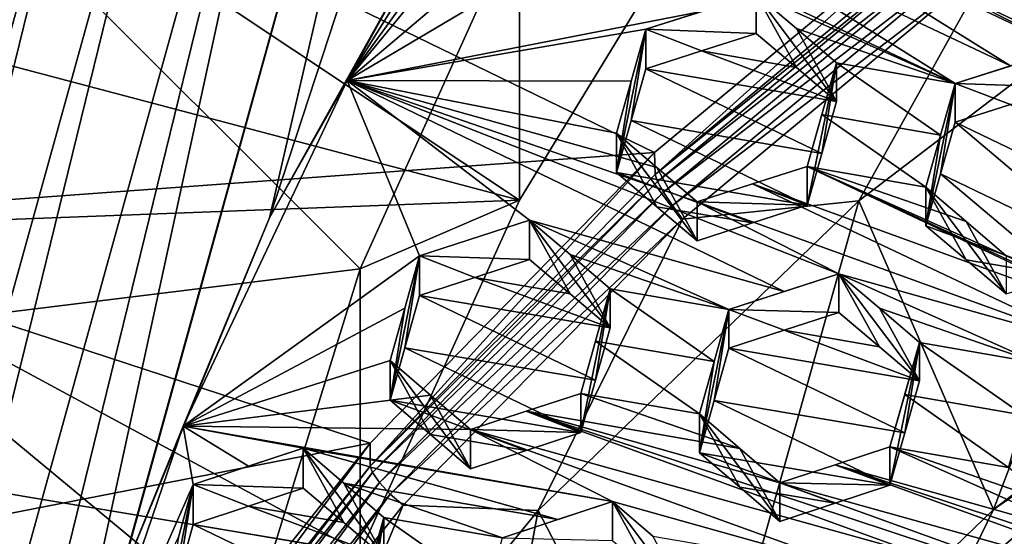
# Model space of a CAD drawing. Header units: metres. Extents: x -22 to 22, y 0 to 204.
# Tile 65 of 256: x -7.82 to -5.57, y 20.78 to 21.95. Entities that reach past the tile are written whole.
import ezdxf

# ---------------------------------------------------------------- set-up
doc = ezdxf.new("R2010")
doc.units = ezdxf.units.M
doc.layers.add('solid_002_SW0002', color=7, linetype='CONTINUOUS')
doc.layers.add('solid_002_SW0002_01', color=7, linetype='CONTINUOUS')

msp = doc.modelspace()

# ---------------------------------------------------------------- linework, layer by layer
at = {"layer": 'solid_002_SW0002'}
for points in [[(-10.401688, 38.78968, 222.258194), (-0.000125, 39.062069, 222.530045), (-0.000125, 6.009099, 222.530045)], [(-10.452005, 38.787876, 222.256866), (-10.401688, 38.78968, 222.258194), (-0.000125, 6.009099, 222.530045)], [(-10.250982, 9.179632, 222.262131), (-10.452005, 38.787876, 222.256866), (-0.000125, 6.009099, 222.530045)], [(15.431576, 33.648762, 223.952362), (-15.431306, 33.548271, 223.951843), (-15.319921, 9.159238, 223.824142)], [(-7.250044, 21.501755, 208.735703), (-6.319546, 24.340504, 207.975067), (-6.677374, 23.974112, 208.073242)], [(-7.250044, 21.501755, 208.735703), (-6.808743, 22.291763, 208.524017), (-6.319546, 24.340504, 207.975067)], [(-7.59401, 20.66506, 208.9599), (-6.677374, 23.974112, 208.073242), (-7.835578, 19.798933, 209.191971)], [(-7.835578, 19.798933, 209.191971), (-6.677374, 23.974112, 208.073242), (-7.011714, 23.589544, 208.176285)], [(-7.59401, 20.66506, 208.9599), (-7.250044, 21.501755, 208.735703), (-6.677374, 23.974112, 208.073242)], [(-8.843912, 16.984709, 209.946045), (-7.011714, 23.589544, 208.176285), (-7.32104, 23.18803, 208.283875)], [(-8.753432, 16.490189, 210.078552), (-7.011714, 23.589544, 208.176285), (-8.843912, 16.984709, 209.946045)], [(-7.011714, 23.589544, 208.176285), (-8.753432, 16.490189, 210.078552), (-7.835578, 19.798933, 209.191971)], [(-8.903955, 17.481823, 209.812836), (-7.32104, 23.18803, 208.283875), (-7.607238, 22.767487, 208.396545)], [(-8.843912, 16.984709, 209.946045), (-7.32104, 23.18803, 208.283875), (-8.903955, 17.481823, 209.812836)], [(-8.557731, 21.49091, 196.625885), (-8.956305, 23.00387, 196.928772), (-7.805081, 22.347231, 196.396423)], [(-8.93412, 17.984247, 209.678223), (-7.607238, 22.767487, 208.396545), (-7.867781, 22.3319, 208.513275)], [(-8.903955, 17.481823, 209.812836), (-7.607238, 22.767487, 208.396545), (-8.93412, 17.984247, 209.678223)], [(-8.209702, 21.828915, 208.693741), (-7.760606, 22.665295, 208.469635), (-8.201378, 21.943916, 208.668991)], [(-7.727612, 22.642075, 208.458115), (-7.760606, 22.665295, 208.469635), (-8.209702, 21.828915, 208.693741)], [(-7.760606, 22.665295, 208.469635), (-7.965806, 22.396767, 208.547653), (-8.201378, 21.943916, 208.668991)], [(-7.727612, 22.642075, 208.458115), (-8.209702, 21.828915, 208.693741), (-8.174799, 21.80925, 208.681274)], [(-7.727612, 22.642075, 208.458115), (-8.174799, 21.80925, 208.681274), (-7.867781, 22.3319, 208.513275)], [(-6.609873, 22.556808, 208.327011), (-6.808743, 22.291763, 208.524017), (-7.072944, 21.814489, 208.525925)], [(-6.614095, 22.449556, 208.376434), (-6.609873, 22.556808, 208.327011), (-7.072944, 21.814489, 208.525925)], [(-6.647713, 22.331764, 208.421585), (-6.614095, 22.449556, 208.376434), (-7.072944, 21.814489, 208.525925)], [(-6.679615, 21.542194, 208.776627), (-8.201378, 21.943916, 208.668991), (-7.965806, 22.396767, 208.547653)], [(-6.679615, 21.542194, 208.776627), (-7.965806, 22.396767, 208.547653), (-6.220942, 22.294291, 208.575104)], [(-6.371974, 21.650316, 196.58316), (-8.557731, 21.49091, 196.625885), (-7.805081, 22.347231, 196.396423)], [(-5.652492, 22.249054, 196.422729), (-6.371974, 21.650316, 196.58316), (-7.805081, 22.347231, 196.396423)], [(-6.555574, 22.253468, 208.485367), (-6.647713, 22.331764, 208.421585), (-7.072944, 21.814489, 208.525925)], [(-6.679615, 21.542194, 208.776627), (-6.220942, 22.294291, 208.575104), (-6.679622, 22.18923, 211.191452)], [(-7.072944, 21.814489, 208.525925), (-6.808743, 22.291763, 208.524017), (-7.250044, 21.501755, 208.735703)], [(-6.555574, 22.253468, 208.485367), (-7.072944, 21.814489, 208.525925), (-6.464002, 22.175642, 208.548737)], [(-6.370196, 21.600368, 196.389496), (-6.371974, 21.650316, 196.58316), (-5.652492, 22.249054, 196.422729)], [(-6.370196, 21.600368, 196.389496), (-5.652492, 22.249054, 196.422729), (-5.652492, 22.19729, 196.229553)], [(-5.560082, 21.847879, 208.969696), (-6.213047, 22.255215, 208.585892), (-6.337752, 22.215725, 208.567627)], [(-5.758876, 22.051481, 208.815353), (-6.213047, 22.255215, 208.585892), (-5.435452, 21.887293, 208.987762)], [(-5.560082, 21.847879, 208.969696), (-5.435452, 21.887293, 208.987762), (-6.213047, 22.255215, 208.585892)], [(-5.686407, 21.807812, 208.950943), (-6.337752, 22.215725, 208.567627), (-6.464002, 22.175642, 208.548737)], [(-5.560082, 21.847879, 208.969696), (-6.337752, 22.215725, 208.567627), (-5.686407, 21.807812, 208.950943)], [(-7.042847, 21.385542, 211.406799), (-6.679622, 22.18923, 211.191452), (-7.805065, 22.146635, 211.202866)], [(-6.679615, 21.542194, 208.776627), (-6.679622, 22.18923, 211.191452), (-7.042847, 21.385542, 211.406799)], [(-6.370196, 21.600368, 196.389496), (-5.652492, 22.19729, 196.229553), (-5.648529, 22.180632, 196.193893)], [(-7.072944, 21.814489, 208.525925), (-6.265265, 21.971783, 208.702179), (-6.464002, 22.175642, 208.548737)], [(-5.686407, 21.807812, 208.950943), (-6.464002, 22.175642, 208.548737), (-6.140577, 22.011473, 208.721207)], [(-6.370196, 21.600368, 196.389496), (-5.648529, 22.180632, 196.193893), (-6.365407, 21.584715, 196.354065)], [(-6.365407, 21.584715, 196.354065), (-5.648529, 22.180632, 196.193893), (-5.637628, 22.154144, 196.167999)], [(-5.906175, 21.540533, 196.302002), (-5.095581, 22.159218, 196.13623), (-5.59916, 20.836458, 195.009445)], [(-5.602021, 22.086969, 196.155579), (-5.095581, 22.159218, 196.13623), (-5.906175, 21.540533, 196.302002)], [(-5.095581, 22.159218, 196.13623), (-4.830876, 21.423239, 194.852219), (-5.59916, 20.836458, 195.009445)], [(-8.142657, 21.249825, 211.443161), (-7.805065, 22.146635, 211.202866), (-8.077396, 22.023609, 213.52536)], [(-7.042847, 21.385542, 211.406799), (-7.805065, 22.146635, 211.202866), (-8.142657, 21.249825, 211.443161)], [(-6.365407, 21.584715, 196.354065), (-5.637628, 22.154144, 196.167999), (-6.351701, 21.559963, 196.327087)], [(-6.351701, 21.559963, 196.327087), (-5.637628, 22.154144, 196.167999), (-5.621549, 22.121675, 196.154419)], [(-6.351701, 21.559963, 196.327087), (-5.621549, 22.121675, 196.154419), (-6.331159, 21.529911, 196.312698)], [(-6.331159, 21.529911, 196.312698), (-5.621549, 22.121675, 196.154419), (-5.602021, 22.086969, 196.155579)], [(-5.507921, 22.130512, 208.85051), (-5.632624, 22.091301, 208.833267), (-4.854966, 21.723284, 209.234711)], [(-6.331159, 21.529911, 196.312698), (-5.602021, 22.086969, 196.155579), (-6.307921, 21.498352, 196.313309)], [(-6.307921, 21.498352, 196.313309), (-5.602021, 22.086969, 196.155579), (-5.906175, 21.540533, 196.302002)], [(-5.632624, 22.091301, 208.833267), (-5.758876, 22.051481, 208.815353), (-4.98128, 21.683529, 209.217117)], [(-5.632624, 22.091301, 208.833267), (-4.98128, 21.683529, 209.217117), (-4.854966, 21.723284, 209.234711)], [(-5.758876, 22.051481, 208.815353), (-5.435452, 21.887293, 208.987762), (-4.98128, 21.683529, 209.217117)], [(-6.391532, 21.93149, 208.682526), (-6.140577, 21.922014, 208.387344), (-6.140577, 22.011473, 208.721207)], [(-6.265265, 21.971783, 208.702179), (-6.391532, 21.93149, 208.682526), (-6.140577, 22.011473, 208.721207)], [(-6.140577, 22.011473, 208.721207), (-6.048412, 21.844019, 208.452362), (-5.956866, 21.766537, 208.516907)], [(-6.140577, 22.011473, 208.721207), (-6.140577, 21.922014, 208.387344), (-6.048412, 21.844019, 208.452362)], [(-6.048414, 21.933136, 208.784943), (-6.140577, 22.011473, 208.721207), (-5.956866, 21.766537, 208.516907)], [(-5.686407, 21.807812, 208.950943), (-6.140577, 22.011473, 208.721207), (-6.048414, 21.933136, 208.784943)], [(-7.072944, 21.814489, 208.525925), (-6.391532, 21.93149, 208.682526), (-6.265265, 21.971783, 208.702179)], [(-6.679615, 21.542194, 208.776627), (-8.409959, 21.476433, 208.79425), (-8.201378, 21.943916, 208.668991)], [(-6.425147, 21.8132, 208.725754), (-6.391532, 21.93149, 208.682526), (-7.072944, 21.814489, 208.525925)], [(-6.425147, 21.8132, 208.725754), (-6.458776, 21.604921, 208.433365), (-6.391532, 21.93149, 208.682526)], [(-6.425147, 21.723354, 208.390457), (-6.391532, 21.93149, 208.682526), (-6.458776, 21.604921, 208.433365)], [(-6.425147, 21.723354, 208.390457), (-6.391532, 21.841551, 208.346863), (-6.391532, 21.93149, 208.682526)], [(-6.265268, 21.882088, 208.367432), (-6.140577, 21.922014, 208.387344), (-6.391532, 21.93149, 208.682526)], [(-6.265268, 21.882088, 208.367432), (-6.391532, 21.93149, 208.682526), (-6.391532, 21.841551, 208.346863)], [(-6.265268, 21.882088, 208.367432), (-6.048412, 21.844019, 208.452362), (-6.140577, 21.922014, 208.387344)], [(-5.956866, 21.766537, 208.516907), (-5.956866, 21.855312, 208.848221), (-6.048414, 21.933136, 208.784943)], [(-5.686407, 21.807812, 208.950943), (-6.048414, 21.933136, 208.784943), (-5.956866, 21.855312, 208.848221)], [(-6.265268, 21.882088, 208.367432), (-6.391532, 21.841551, 208.346863), (-5.956866, 21.766537, 208.516907)], [(-6.265268, 21.882088, 208.367432), (-5.956866, 21.766537, 208.516907), (-6.048412, 21.844019, 208.452362)], [(-5.686407, 21.807812, 208.950943), (-5.435452, 21.799702, 208.660873), (-5.435452, 21.887293, 208.987762)], [(-5.560082, 21.847879, 208.969696), (-5.686407, 21.807812, 208.950943), (-5.435452, 21.887293, 208.987762)], [(-6.024109, 21.618851, 208.935349), (-5.990481, 21.737198, 208.892136), (-5.956866, 21.855312, 208.848221)], [(-6.024109, 21.530266, 208.604736), (-6.024109, 21.618851, 208.935349), (-5.956866, 21.855312, 208.848221)], [(-5.990482, 21.648516, 208.561188), (-6.024109, 21.530266, 208.604736), (-5.956866, 21.855312, 208.848221)], [(-5.990482, 21.648516, 208.561188), (-5.956866, 21.855312, 208.848221), (-5.956866, 21.766537, 208.516907)], [(-5.720024, 21.689812, 208.995316), (-5.956866, 21.855312, 208.848221), (-5.990481, 21.737198, 208.892136)], [(-5.686407, 21.807812, 208.950943), (-5.956866, 21.855312, 208.848221), (-5.720024, 21.689812, 208.995316)], [(-6.425147, 21.723354, 208.390457), (-5.990482, 21.648516, 208.561188), (-6.391532, 21.841551, 208.346863)], [(-6.391532, 21.841551, 208.346863), (-5.990482, 21.648516, 208.561188), (-5.956866, 21.766537, 208.516907)], [(-7.072944, 21.814489, 208.525925), (-7.250044, 21.501755, 208.735703), (-7.447011, 21.026838, 208.736969)], [(-6.90772, 21.415077, 208.749634), (-7.072944, 21.814489, 208.525925), (-7.447011, 21.026838, 208.736969)], [(-7.072944, 21.814489, 208.525925), (-5.95164, 21.373938, 209.066299), (-6.275064, 21.538185, 208.894104)], [(-6.076301, 21.333696, 209.045166), (-5.95164, 21.373938, 209.066299), (-7.072944, 21.814489, 208.525925)], [(-7.072944, 21.814489, 208.525925), (-6.275064, 21.538185, 208.894104), (-6.366561, 21.616135, 208.831497)], [(-7.072944, 21.814489, 208.525925), (-6.366561, 21.616135, 208.831497), (-6.458776, 21.694679, 208.768341)], [(-6.425147, 21.8132, 208.725754), (-7.072944, 21.814489, 208.525925), (-6.458776, 21.694679, 208.768341)], [(-6.90772, 21.415077, 208.749634), (-6.656765, 21.496483, 208.79364), (-7.072944, 21.814489, 208.525925)], [(-6.076301, 21.333696, 209.045166), (-7.072944, 21.814489, 208.525925), (-6.656765, 21.496483, 208.79364)], [(-6.425147, 21.8132, 208.725754), (-6.458776, 21.694679, 208.768341), (-6.458776, 21.604921, 208.433365)], [(-5.686407, 21.807812, 208.950943), (-5.720024, 21.689812, 208.995316), (-5.75365, 21.483732, 208.711075)], [(-5.720024, 21.601858, 208.667068), (-5.686407, 21.807812, 208.950943), (-5.75365, 21.483732, 208.711075)], [(-5.720024, 21.601858, 208.667068), (-5.686407, 21.719757, 208.62233), (-5.686407, 21.807812, 208.950943)], [(-5.56008, 21.760061, 208.641953), (-5.435452, 21.799702, 208.660873), (-5.686407, 21.807812, 208.950943)], [(-5.56008, 21.760061, 208.641953), (-5.686407, 21.807812, 208.950943), (-5.686407, 21.719757, 208.62233)], [(-5.56008, 21.760061, 208.641953), (-5.686407, 21.719757, 208.62233), (-5.285362, 21.526688, 208.836594)], [(-6.024109, 21.618851, 208.935349), (-5.75365, 21.571589, 209.038971), (-5.990481, 21.737198, 208.892136)], [(-5.720024, 21.689812, 208.995316), (-5.990481, 21.737198, 208.892136), (-5.75365, 21.571589, 209.038971)], [(-6.425147, 21.723354, 208.390457), (-6.458776, 21.604921, 208.433365), (-6.024109, 21.530266, 208.604736)], [(-6.425147, 21.723354, 208.390457), (-6.024109, 21.530266, 208.604736), (-5.990482, 21.648516, 208.561188)], [(-5.720024, 21.601858, 208.667068), (-5.318983, 21.408791, 208.881393), (-5.686407, 21.719757, 208.62233)], [(-5.686407, 21.719757, 208.62233), (-5.318983, 21.408791, 208.881393), (-5.285362, 21.526688, 208.836594)], [(-6.458776, 21.694679, 208.768341), (-6.275064, 21.449097, 208.56163), (-6.366565, 21.526716, 208.497772)], [(-6.458776, 21.694679, 208.768341), (-6.366561, 21.616135, 208.831497), (-6.275064, 21.449097, 208.56163)], [(-6.458776, 21.694679, 208.768341), (-6.366565, 21.526716, 208.497772), (-6.458776, 21.604921, 208.433365)], [(-5.720024, 21.689812, 208.995316), (-5.75365, 21.571589, 209.038971), (-5.75365, 21.483732, 208.711075)], [(-6.371974, 21.650316, 196.58316), (-7.020218, 20.987774, 196.760696), (-8.557731, 21.49091, 196.625885)], [(-7.020756, 20.935513, 196.567642), (-7.020218, 20.987774, 196.760696), (-6.371974, 21.650316, 196.58316)], [(-7.020756, 20.935513, 196.567642), (-6.371974, 21.650316, 196.58316), (-6.370196, 21.600368, 196.389496)], [(-7.020756, 20.935513, 196.567642), (-6.370196, 21.600368, 196.389496), (-6.365407, 21.584715, 196.354065)], [(-6.458776, 21.604921, 208.433365), (-6.148781, 21.48999, 208.583511), (-6.024109, 21.530266, 208.604736)], [(-6.366565, 21.526716, 208.497772), (-6.148781, 21.48999, 208.583511), (-6.458776, 21.604921, 208.433365)], [(-6.366561, 21.616135, 208.831497), (-6.275064, 21.538185, 208.894104), (-6.275064, 21.449097, 208.56163)], [(-6.14878, 21.578825, 208.915039), (-6.024109, 21.618851, 208.935349), (-6.024109, 21.530266, 208.604736)], [(-5.246514, 21.251049, 209.337677), (-6.024109, 21.618851, 208.935349), (-6.14878, 21.578825, 208.915039)], [(-6.024109, 21.618851, 208.935349), (-4.792343, 21.047447, 209.567627), (-5.569938, 21.415249, 209.165298)], [(-5.246514, 21.251049, 209.337677), (-4.792343, 21.047447, 209.567627), (-6.024109, 21.618851, 208.935349)], [(-6.024109, 21.618851, 208.935349), (-5.569938, 21.415249, 209.165298), (-5.66143, 21.493116, 209.102417)], [(-6.024109, 21.618851, 208.935349), (-5.66143, 21.493116, 209.102417), (-5.75365, 21.571589, 209.038971)], [(-5.443584, 21.368769, 208.861038), (-5.720024, 21.601858, 208.667068), (-5.75365, 21.483732, 208.711075)], [(-5.443584, 21.368769, 208.861038), (-5.318983, 21.408791, 208.881393), (-5.720024, 21.601858, 208.667068)], [(-7.020756, 20.935513, 196.567642), (-6.365407, 21.584715, 196.354065), (-7.015103, 20.920679, 196.531998)], [(-7.015103, 20.920679, 196.531998), (-6.365407, 21.584715, 196.354065), (-6.351701, 21.559963, 196.327087)], [(-6.275064, 21.538185, 208.894104), (-6.14878, 21.578825, 208.915039), (-6.024109, 21.530266, 208.604736)], [(-5.371099, 21.211029, 209.317291), (-6.14878, 21.578825, 208.915039), (-6.275064, 21.538185, 208.894104)], [(-5.371099, 21.211029, 209.317291), (-5.246514, 21.251049, 209.337677), (-6.14878, 21.578825, 208.915039)], [(-7.015103, 20.920679, 196.531998), (-6.351701, 21.559963, 196.327087), (-6.998968, 20.898241, 196.504395)], [(-6.998968, 20.898241, 196.504395), (-6.351701, 21.559963, 196.327087), (-6.331159, 21.529911, 196.312698)], [(-5.75365, 21.571589, 209.038971), (-5.661434, 21.405602, 208.775787), (-5.75365, 21.483732, 208.711075)], [(-5.75365, 21.571589, 209.038971), (-5.569938, 21.328066, 208.839935), (-5.661434, 21.405602, 208.775787)], [(-5.75365, 21.571589, 209.038971), (-5.66143, 21.493116, 209.102417), (-5.569938, 21.328066, 208.839935)], [(-7.042842, 20.738508, 208.991974), (-8.409959, 21.476433, 208.79425), (-6.679615, 21.542194, 208.776627)], [(-7.042842, 20.738508, 208.991974), (-6.679615, 21.542194, 208.776627), (-7.042847, 21.385542, 211.406799)], [(-6.637282, 20.833956, 196.491333), (-5.906175, 21.540533, 196.302002), (-6.291726, 20.16749, 195.18869)], [(-6.307921, 21.498352, 196.313309), (-5.906175, 21.540533, 196.302002), (-6.637282, 20.833956, 196.491333)], [(-5.906175, 21.540533, 196.302002), (-5.59916, 20.836458, 195.009445), (-6.291726, 20.16749, 195.18869)], [(-5.371099, 21.211029, 209.317291), (-6.275064, 21.538185, 208.894104), (-5.95164, 21.373938, 209.066299)], [(-6.148781, 21.48999, 208.583511), (-6.275064, 21.538185, 208.894104), (-6.024109, 21.530266, 208.604736)], [(-6.148781, 21.48999, 208.583511), (-6.275064, 21.449097, 208.56163), (-6.275064, 21.538185, 208.894104)], [(-6.998968, 20.898241, 196.504395), (-6.331159, 21.529911, 196.312698), (-6.974808, 20.871634, 196.489075)], [(-6.974808, 20.871634, 196.489075), (-6.331159, 21.529911, 196.312698), (-6.307921, 21.498352, 196.313309)], [(-6.366565, 21.526716, 208.497772), (-6.275064, 21.449097, 208.56163), (-6.148781, 21.48999, 208.583511)], [(-7.020218, 20.987774, 196.760696), (-9.21082, 20.561018, 196.875046), (-8.557731, 21.49091, 196.625885)], [(-7.447011, 21.026838, 208.736969), (-7.250044, 21.501755, 208.735703), (-7.59401, 20.66506, 208.9599)], [(-6.974808, 20.871634, 196.489075), (-6.307921, 21.498352, 196.313309), (-6.94517, 20.846163, 196.488052)], [(-6.94517, 20.846163, 196.488052), (-6.307921, 21.498352, 196.313309), (-6.637282, 20.833956, 196.491333)], [(-6.656765, 21.406502, 208.457825), (-6.656765, 21.496483, 208.79364), (-6.90772, 21.415077, 208.749634)], [(-6.564528, 21.417799, 208.856369), (-6.656765, 21.496483, 208.79364), (-6.473053, 21.250429, 208.585159)], [(-6.202594, 21.292831, 209.023407), (-6.656765, 21.496483, 208.79364), (-6.564528, 21.417799, 208.856369)], [(-6.202594, 21.292831, 209.023407), (-6.076301, 21.333696, 209.045166), (-6.656765, 21.496483, 208.79364)], [(-6.564527, 21.32815, 208.52179), (-6.473053, 21.250429, 208.585159), (-6.656765, 21.496483, 208.79364)], [(-6.656765, 21.406502, 208.457825), (-6.564527, 21.32815, 208.52179), (-6.656765, 21.496483, 208.79364)], [(-5.66143, 21.493116, 209.102417), (-5.569938, 21.415249, 209.165298), (-5.569938, 21.328066, 208.839935)], [(-7.042842, 20.738508, 208.991974), (-8.590665, 20.997095, 208.922684), (-8.409959, 21.476433, 208.79425)], [(-5.443584, 21.368769, 208.861038), (-5.75365, 21.483732, 208.711075), (-5.661434, 21.405602, 208.775787)], [(-5.59916, 20.836458, 195.009445), (-4.830876, 21.423239, 194.852219), (-4.979799, 21.26362, 194.843094)], [(-6.94133, 21.295818, 208.789185), (-6.90772, 21.415077, 208.749634), (-7.447011, 21.026838, 208.736969)], [(-6.94133, 21.295818, 208.789185), (-6.974963, 21.085901, 208.490753), (-6.90772, 21.415077, 208.749634)], [(-6.94133, 21.20537, 208.451645), (-6.90772, 21.415077, 208.749634), (-6.974963, 21.085901, 208.490753)], [(-6.94133, 21.20537, 208.451645), (-6.90772, 21.324568, 208.41185), (-6.90772, 21.415077, 208.749634)], [(-6.781493, 21.365822, 208.435135), (-6.656765, 21.406502, 208.457825), (-6.90772, 21.415077, 208.749634)], [(-6.781493, 21.365822, 208.435135), (-6.90772, 21.415077, 208.749634), (-6.90772, 21.324568, 208.41185)], [(-6.781493, 21.365822, 208.435135), (-6.564527, 21.32815, 208.52179), (-6.656765, 21.406502, 208.457825)], [(-6.202594, 21.292831, 209.023407), (-6.564528, 21.417799, 208.856369), (-6.473053, 21.339746, 208.918503)], [(-6.473053, 21.250429, 208.585159), (-6.473053, 21.339746, 208.918503), (-6.564528, 21.417799, 208.856369)], [(-5.443584, 21.368769, 208.861038), (-5.661434, 21.405602, 208.775787), (-5.569938, 21.328066, 208.839935)], [(-7.300964, 20.552055, 211.630127), (-7.042847, 21.385542, 211.406799), (-8.142657, 21.249825, 211.443161)], [(-7.042842, 20.738508, 208.991974), (-7.042847, 21.385542, 211.406799), (-7.300964, 20.552055, 211.630127)], [(-6.202594, 21.292831, 209.023407), (-5.95164, 21.285875, 208.73764), (-5.95164, 21.373938, 209.066299)], [(-6.202594, 21.292831, 209.023407), (-5.95164, 21.373938, 209.066299), (-6.076301, 21.333696, 209.045166)], [(-5.95164, 21.373938, 209.066299), (-5.859388, 21.207588, 208.80191), (-5.767928, 21.129955, 208.86554)], [(-5.95164, 21.373938, 209.066299), (-5.95164, 21.285875, 208.73764), (-5.859388, 21.207588, 208.80191)], [(-5.85939, 21.295317, 209.129303), (-5.95164, 21.373938, 209.066299), (-5.767928, 21.129955, 208.86554)], [(-5.497468, 21.170322, 209.296204), (-5.95164, 21.373938, 209.066299), (-5.85939, 21.295317, 209.129303)], [(-5.371099, 21.211029, 209.317291), (-5.95164, 21.373938, 209.066299), (-5.497468, 21.170322, 209.296204)], [(-6.781493, 21.365822, 208.435135), (-6.90772, 21.324568, 208.41185), (-6.473053, 21.250429, 208.585159)], [(-6.781493, 21.365822, 208.435135), (-6.473053, 21.250429, 208.585159), (-6.564527, 21.32815, 208.52179)], [(-6.473053, 21.339746, 208.918503), (-6.540297, 21.011992, 208.664917), (-6.540297, 21.101187, 208.997803)], [(-6.506663, 21.131351, 208.625397), (-6.540297, 21.011992, 208.664917), (-6.473053, 21.339746, 208.918503)], [(-6.473053, 21.339746, 208.918503), (-6.540297, 21.101187, 208.997803), (-6.506662, 21.220608, 208.958496)], [(-6.506663, 21.131351, 208.625397), (-6.473053, 21.339746, 208.918503), (-6.473053, 21.250429, 208.585159)], [(-6.236203, 21.173773, 209.063705), (-6.473053, 21.339746, 208.918503), (-6.506662, 21.220608, 208.958496)], [(-6.236203, 21.173773, 209.063705), (-6.202594, 21.292831, 209.023407), (-6.473053, 21.339746, 208.918503)], [(-6.94133, 21.20537, 208.451645), (-6.506663, 21.131351, 208.625397), (-6.90772, 21.324568, 208.41185)], [(-6.90772, 21.324568, 208.41185), (-6.506663, 21.131351, 208.625397), (-6.473053, 21.250429, 208.585159)], [(-6.94133, 21.295818, 208.789185), (-7.447011, 21.026838, 208.736969), (-6.974963, 21.176292, 208.828094)], [(-6.94133, 21.295818, 208.789185), (-6.974963, 21.176292, 208.828094), (-6.974963, 21.085901, 208.490753)], [(-6.202594, 21.292831, 209.023407), (-6.269837, 20.965973, 208.773178), (-6.236203, 21.08526, 208.733368)], [(-6.236203, 21.173773, 209.063705), (-6.269837, 20.965973, 208.773178), (-6.202594, 21.292831, 209.023407)], [(-6.202594, 21.292831, 209.023407), (-6.236203, 21.08526, 208.733368), (-6.202594, 21.204252, 208.692825)], [(-6.202594, 21.292831, 209.023407), (-6.076304, 21.245377, 208.715561), (-5.95164, 21.285875, 208.73764)], [(-6.202594, 21.292831, 209.023407), (-6.202594, 21.204252, 208.692825), (-6.076304, 21.245377, 208.715561)], [(-6.076304, 21.245377, 208.715561), (-5.859388, 21.207588, 208.80191), (-5.95164, 21.285875, 208.73764)], [(-5.767928, 21.129955, 208.86554), (-5.767928, 21.21735, 209.191711), (-5.85939, 21.295317, 209.129303)], [(-5.497468, 21.170322, 209.296204), (-5.85939, 21.295317, 209.129303), (-5.767928, 21.21735, 209.191711)], [(-5.59916, 20.836458, 195.009445), (-4.979799, 21.26362, 194.843094), (-5.684952, 20.660608, 194.989914)], [(-5.684952, 20.660608, 194.989914), (-4.979799, 21.26362, 194.843094), (-5.538156, 20.747923, 194.961472)], [(-7.300964, 20.552055, 211.630127), (-8.142657, 21.249825, 211.443161), (-8.370678, 20.32173, 211.691849)], [(-6.076304, 21.245377, 208.715561), (-6.202594, 21.204252, 208.692825), (-5.767928, 21.129955, 208.86554)], [(-6.076304, 21.245377, 208.715561), (-5.767928, 21.129955, 208.86554), (-5.859388, 21.207588, 208.80191)], [(-6.506662, 21.220608, 208.958496), (-6.540297, 21.101187, 208.997803), (-6.269837, 21.054424, 209.103271)], [(-6.236203, 21.173773, 209.063705), (-6.506662, 21.220608, 208.958496), (-6.269837, 21.054424, 209.103271)], [(-5.835171, 20.891956, 208.946945), (-5.767928, 21.21735, 209.191711), (-5.801536, 21.01111, 208.906631)], [(-5.835171, 20.979214, 209.272598), (-5.767928, 21.21735, 209.191711), (-5.835171, 20.891956, 208.946945)], [(-5.801535, 21.098436, 209.232529), (-5.767928, 21.21735, 209.191711), (-5.835171, 20.979214, 209.272598)], [(-5.801536, 21.01111, 208.906631), (-5.767928, 21.21735, 209.191711), (-5.767928, 21.129955, 208.86554)], [(-5.801535, 21.098436, 209.232529), (-5.531076, 21.051508, 209.337387), (-5.767928, 21.21735, 209.191711)], [(-5.531076, 21.051508, 209.337387), (-5.497468, 21.170322, 209.296204), (-5.767928, 21.21735, 209.191711)], [(-6.94133, 21.20537, 208.451645), (-6.974963, 21.085901, 208.490753), (-6.540297, 21.011992, 208.664917)], [(-6.94133, 21.20537, 208.451645), (-6.540297, 21.011992, 208.664917), (-6.506663, 21.131351, 208.625397)], [(-5.801536, 21.01111, 208.906631), (-6.202594, 21.204252, 208.692825), (-6.236203, 21.08526, 208.733368)], [(-5.801536, 21.01111, 208.906631), (-5.767928, 21.129955, 208.86554), (-6.202594, 21.204252, 208.692825)], [(-7.447011, 21.026838, 208.736969), (-6.882691, 21.097366, 208.89006), (-6.974963, 21.176292, 208.828094)], [(-6.974963, 21.176292, 208.828094), (-6.791252, 20.929384, 208.61644), (-6.882694, 21.007305, 208.553925)], [(-6.974963, 21.176292, 208.828094), (-6.882691, 21.097366, 208.89006), (-6.791252, 20.929384, 208.61644)], [(-6.974963, 21.176292, 208.828094), (-6.882694, 21.007305, 208.553925), (-6.974963, 21.085901, 208.490753)], [(-6.236203, 21.173773, 209.063705), (-6.269837, 21.054424, 209.103271), (-6.269837, 20.965973, 208.773178)], [(-7.447011, 21.026838, 208.736969), (-6.791252, 21.019129, 208.951355), (-6.882691, 21.097366, 208.89006)], [(-6.974963, 21.085901, 208.490753), (-6.665016, 20.970976, 208.640961), (-6.540297, 21.011992, 208.664917)], [(-6.882694, 21.007305, 208.553925), (-6.665016, 20.970976, 208.640961), (-6.974963, 21.085901, 208.490753)], [(-6.882691, 21.097366, 208.89006), (-6.791252, 21.019129, 208.951355), (-6.791252, 20.929384, 208.61644)], [(-6.665016, 21.060444, 208.974854), (-6.540297, 21.101187, 208.997803), (-6.540297, 21.011992, 208.664917)], [(-6.177543, 20.975542, 209.165482), (-6.540297, 21.101187, 208.997803), (-6.665016, 21.060444, 208.974854)], [(-6.269837, 21.054424, 209.103271), (-6.540297, 21.101187, 208.997803), (-6.177543, 20.975542, 209.165482)], [(-5.835171, 20.891956, 208.946945), (-6.236203, 21.08526, 208.733368), (-6.269837, 20.965973, 208.773178)], [(-5.835171, 20.891956, 208.946945), (-5.801536, 21.01111, 208.906631), (-6.236203, 21.08526, 208.733368)], [(-5.801535, 21.098436, 209.232529), (-5.835171, 20.979214, 209.272598), (-5.564712, 20.932377, 209.377792)], [(-5.801535, 21.098436, 209.232529), (-5.564712, 20.932377, 209.377792), (-5.531076, 21.051508, 209.337387)], [(-6.791252, 21.019129, 208.951355), (-6.665016, 21.060444, 208.974854), (-6.540297, 21.011992, 208.664917)], [(-6.665016, 21.060444, 208.974854), (-6.791252, 21.019129, 208.951355), (-5.762702, 20.732841, 209.398087)], [(-6.177543, 20.975542, 209.165482), (-6.665016, 21.060444, 208.974854), (-6.086126, 20.897383, 209.22699)], [(-5.182137, 20.570339, 209.650574), (-6.086126, 20.897383, 209.22699), (-6.665016, 21.060444, 208.974854)], [(-5.762702, 20.732841, 209.398087), (-5.182137, 20.570339, 209.650574), (-6.665016, 21.060444, 208.974854)], [(-6.269837, 21.054424, 209.103271), (-6.177547, 20.887421, 208.836594), (-6.269837, 20.965973, 208.773178)], [(-6.269837, 21.054424, 209.103271), (-6.086126, 20.809584, 208.899323), (-6.177547, 20.887421, 208.836594)], [(-6.269837, 21.054424, 209.103271), (-6.177543, 20.975542, 209.165482), (-6.086126, 20.809584, 208.899323)], [(-7.447011, 21.026838, 208.736969), (-7.727407, 20.203753, 208.95752), (-7.423908, 20.893465, 208.797363)], [(-7.447011, 21.026838, 208.736969), (-7.59401, 20.66506, 208.9599), (-7.727407, 20.203753, 208.95752)], [(-7.447011, 21.026838, 208.736969), (-7.297726, 20.935036, 208.821854), (-7.172953, 20.976078, 208.845856)], [(-7.447011, 21.026838, 208.736969), (-7.172953, 20.976078, 208.845856), (-6.467827, 20.854513, 209.122177)], [(-7.447011, 21.026838, 208.736969), (-7.423908, 20.893465, 208.797363), (-7.297726, 20.935036, 208.821854)], [(-7.447011, 21.026838, 208.736969), (-6.467827, 20.854513, 209.122177), (-6.791252, 21.019129, 208.951355)], [(-6.665016, 20.970976, 208.640961), (-6.791252, 21.019129, 208.951355), (-6.540297, 21.011992, 208.664917)], [(-6.665016, 20.970976, 208.640961), (-6.791252, 20.929384, 208.61644), (-6.791252, 21.019129, 208.951355)], [(-5.887348, 20.692009, 209.374741), (-6.791252, 21.019129, 208.951355), (-6.467827, 20.854513, 209.122177)], [(-5.887348, 20.692009, 209.374741), (-5.762702, 20.732841, 209.398087), (-6.791252, 21.019129, 208.951355)], [(-7.042842, 20.738508, 208.991974), (-8.74162, 20.510721, 209.053009), (-8.590665, 20.997095, 208.922684)], [(-6.882694, 21.007305, 208.553925), (-6.791252, 20.929384, 208.61644), (-6.665016, 20.970976, 208.640961)], [(-7.020218, 20.987774, 196.760696), (-7.597672, 20.260862, 196.955475), (-9.21082, 20.561018, 196.875046)], [(-7.597314, 20.20973, 196.762115), (-7.597672, 20.260862, 196.955475), (-7.020218, 20.987774, 196.760696)], [(-7.597314, 20.20973, 196.762115), (-7.020218, 20.987774, 196.760696), (-7.020756, 20.935513, 196.567642)], [(-7.423908, 20.893465, 208.797363), (-7.172953, 20.885397, 208.507431), (-7.172953, 20.976078, 208.845856)], [(-7.297726, 20.935036, 208.821854), (-7.423908, 20.893465, 208.797363), (-7.172953, 20.976078, 208.845856)], [(-7.172953, 20.976078, 208.845856), (-7.080666, 20.806637, 208.570068), (-6.989242, 20.728584, 208.632004)], [(-7.172953, 20.976078, 208.845856), (-7.172953, 20.885397, 208.507431), (-7.080666, 20.806637, 208.570068)], [(-7.080667, 20.896996, 208.907288), (-7.172953, 20.976078, 208.845856), (-6.989242, 20.728584, 208.632004)], [(-6.592543, 20.813564, 209.098465), (-7.172953, 20.976078, 208.845856), (-7.080667, 20.896996, 208.907288)], [(-6.467827, 20.854513, 209.122177), (-7.172953, 20.976078, 208.845856), (-6.592543, 20.813564, 209.098465)], [(-6.177543, 20.975542, 209.165482), (-6.086126, 20.897383, 209.22699), (-6.086126, 20.809584, 208.899323)], [(-5.835171, 20.979214, 209.272598), (-5.835171, 20.891956, 208.946945), (-5.959823, 20.938612, 209.250107)], [(-5.381, 20.77548, 209.502045), (-5.835171, 20.979214, 209.272598), (-5.959823, 20.938612, 209.250107)], [(-5.472393, 20.853546, 209.440292), (-5.564712, 20.932377, 209.377792), (-5.835171, 20.979214, 209.272598)], [(-5.472393, 20.853546, 209.440292), (-5.835171, 20.979214, 209.272598), (-5.381, 20.77548, 209.502045)], [(-5.959823, 20.851086, 208.923462), (-6.269837, 20.965973, 208.773178), (-6.177547, 20.887421, 208.836594)], [(-5.959823, 20.851086, 208.923462), (-5.835171, 20.891956, 208.946945), (-6.269837, 20.965973, 208.773178)], [(-7.597314, 20.20973, 196.762115), (-7.020756, 20.935513, 196.567642), (-7.590923, 20.195826, 196.726227)], [(-7.020756, 20.935513, 196.567642), (-7.015103, 20.920679, 196.531998), (-7.590923, 20.195826, 196.726227)], [(-5.959823, 20.938612, 209.250107), (-5.835171, 20.891956, 208.946945), (-6.086126, 20.897383, 209.22699)], [(-5.959823, 20.938612, 209.250107), (-6.086126, 20.897383, 209.22699), (-5.057576, 20.611025, 209.673462)], [(-5.959823, 20.938612, 209.250107), (-5.057576, 20.611025, 209.673462), (-4.476904, 20.448503, 209.925766)], [(-5.381, 20.77548, 209.502045), (-5.959823, 20.938612, 209.250107), (-4.476904, 20.448503, 209.925766)], [(-7.590923, 20.195826, 196.726227), (-7.015103, 20.920679, 196.531998), (-7.572713, 20.175999, 196.697922)], [(-7.015103, 20.920679, 196.531998), (-6.998968, 20.898241, 196.504395), (-7.572713, 20.175999, 196.697922)], [(-7.457521, 20.773256, 208.833405), (-7.423908, 20.893465, 208.797363), (-7.727407, 20.203753, 208.95752)], [(-7.572713, 20.175999, 196.697922), (-6.998968, 20.898241, 196.504395), (-7.545463, 20.153282, 196.681564)], [(-6.998968, 20.898241, 196.504395), (-6.974808, 20.871634, 196.489075), (-7.545463, 20.153282, 196.681564)], [(-7.457521, 20.773256, 208.833405), (-7.491151, 20.561619, 208.528503), (-7.423908, 20.893465, 208.797363)], [(-7.457522, 20.682037, 208.492996), (-7.423908, 20.893465, 208.797363), (-7.491151, 20.561619, 208.528503)], [(-7.457522, 20.682037, 208.492996), (-7.423908, 20.802221, 208.456833), (-7.423908, 20.893465, 208.797363)], [(-7.29773, 20.844074, 208.482391), (-7.172953, 20.885397, 208.507431), (-7.423908, 20.893465, 208.797363)], [(-7.29773, 20.844074, 208.482391), (-7.423908, 20.893465, 208.797363), (-7.423908, 20.802221, 208.456833)], [(-7.29773, 20.844074, 208.482391), (-7.080666, 20.806637, 208.570068), (-7.172953, 20.885397, 208.507431)], [(-6.989242, 20.728584, 208.632004), (-6.989242, 20.818623, 208.968033), (-7.080667, 20.896996, 208.907288)], [(-6.718782, 20.772043, 209.074203), (-7.080667, 20.896996, 208.907288), (-6.989242, 20.818623, 208.968033)], [(-6.592543, 20.813564, 209.098465), (-7.080667, 20.896996, 208.907288), (-6.718782, 20.772043, 209.074203)], [(-5.959823, 20.851086, 208.923462), (-6.177547, 20.887421, 208.836594), (-6.086126, 20.809584, 208.899323)], [(-5.959823, 20.851086, 208.923462), (-6.086126, 20.809584, 208.899323), (-6.086126, 20.897383, 209.22699)], [(-5.959823, 20.851086, 208.923462), (-6.086126, 20.897383, 209.22699), (-5.835171, 20.891956, 208.946945)], [(-5.057576, 20.611025, 209.673462), (-6.086126, 20.897383, 209.22699), (-5.182137, 20.570339, 209.650574)], [(-7.545463, 20.153282, 196.681564), (-6.974808, 20.871634, 196.489075), (-7.514284, 20.129751, 196.680023)], [(-6.974808, 20.871634, 196.489075), (-6.94517, 20.846163, 196.488052), (-7.514284, 20.129751, 196.680023)], [(-7.514284, 20.129751, 196.680023), (-6.94517, 20.846163, 196.488052), (-7.277112, 20.052557, 196.700699)], [(-7.29773, 20.844074, 208.482391), (-7.423908, 20.802221, 208.456833), (-6.989242, 20.728584, 208.632004)], [(-7.29773, 20.844074, 208.482391), (-6.989242, 20.728584, 208.632004), (-7.080666, 20.806637, 208.570068)], [(-6.94517, 20.846163, 196.488052), (-6.637282, 20.833956, 196.491333), (-7.277112, 20.052557, 196.700699)], [(-6.467827, 20.854513, 209.122177), (-6.592543, 20.813564, 209.098465), (-6.718782, 20.772043, 209.074203)], [(-6.467827, 20.765783, 208.791031), (-6.467827, 20.854513, 209.122177), (-6.718782, 20.772043, 209.074203)], [(-6.375513, 20.687054, 208.853882), (-6.467827, 20.854513, 209.122177), (-6.467827, 20.765783, 208.791031)], [(-6.375515, 20.775461, 209.183807), (-6.467827, 20.854513, 209.122177), (-6.284116, 20.609074, 208.915985)], [(-5.887348, 20.692009, 209.374741), (-6.467827, 20.854513, 209.122177), (-6.375515, 20.775461, 209.183807)], [(-6.375513, 20.687054, 208.853882), (-6.284116, 20.609074, 208.915985), (-6.467827, 20.854513, 209.122177)], [(-6.291726, 20.16749, 195.18869), (-5.59916, 20.836458, 195.009445), (-5.684952, 20.660608, 194.989914)], [(-7.277112, 20.052557, 196.700699), (-6.637282, 20.833956, 196.491333), (-6.899206, 19.425385, 195.387543)], [(-7.056485, 20.57807, 209.039886), (-7.022855, 20.698471, 209.004303), (-6.989242, 20.818623, 208.968033)], [(-7.056485, 20.488089, 208.704086), (-7.056485, 20.57807, 209.039886), (-6.989242, 20.818623, 208.968033)], [(-7.022855, 20.608463, 208.668396), (-7.056485, 20.488089, 208.704086), (-6.989242, 20.818623, 208.968033)], [(-7.022855, 20.608463, 208.668396), (-6.989242, 20.818623, 208.968033), (-6.989242, 20.728584, 208.632004)], [(-6.752395, 20.651932, 209.110611), (-6.989242, 20.818623, 208.968033), (-7.022855, 20.698471, 209.004303)], [(-6.718782, 20.772043, 209.074203), (-6.989242, 20.818623, 208.968033), (-6.752395, 20.651932, 209.110611)], [(-6.637282, 20.833956, 196.491333), (-6.291726, 20.16749, 195.18869), (-6.899206, 19.425385, 195.387543)], [(-7.457522, 20.682037, 208.492996), (-7.022855, 20.608463, 208.668396), (-7.423908, 20.802221, 208.456833)], [(-7.423908, 20.802221, 208.456833), (-7.022855, 20.608463, 208.668396), (-6.989242, 20.728584, 208.632004)]]:
    msp.add_3dface(points, dxfattribs=at)
at = {"layer": 'solid_002_SW0002_01'}
msp.add_3dface([(15.431576, 33.648762, 223.952362), (-15.319921, 9.159238, 223.824142), (15.31992, 9.159238, 223.824142)], dxfattribs=at)

doc.saveas('drawing.dxf')
